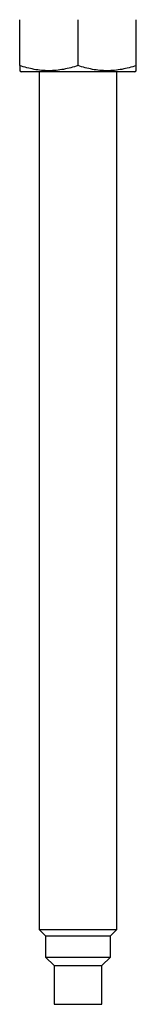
# Model space of a CAD drawing. Header units: inches. Extents: x 0.7 to 40, y 0 to 26.3.
# Tile 2 of 21: x 12.705 to 13.455, y 11.434 to 17.769. Entities that reach past the tile are written whole.
import ezdxf

# ---------------------------------------------------------------- set-up
doc = ezdxf.new("R2010")
doc.units = ezdxf.units.IN
doc.header["$MEASUREMENT"] = 0

msp = doc.modelspace()

# ---------------------------------------------------------------- linework, layer by layer
for p, q in [((12.7049, 17.4744), (12.7049, 17.7694)), ((13.0799, 17.4744), (13.0799, 17.7694)), ((13.4549, 17.4744), (13.4549, 17.7694)), ((12.7049, 17.4409), (12.7161, 17.4344)), ((13.0799, 17.4344), (12.7161, 17.4344)), ((12.8299, 17.4344), (12.8299, 11.9159)), ((13.4436, 17.4344), (13.0799, 17.4344)), ((13.3299, 11.9159), (13.3299, 17.4344)), ((13.4436, 17.4344), (13.4549, 17.4409)), ((12.8299, 11.9159), (12.8714, 11.8744)), ((12.8299, 11.9159), (13.3299, 11.9159)), ((13.2884, 11.8744), (13.3299, 11.9159)), ((12.8714, 11.8744), (12.8714, 11.7387)), ((12.8714, 11.8744), (13.2884, 11.8744)), ((13.2884, 11.7387), (13.2884, 11.8744)), ((12.8714, 11.7387), (12.9256, 11.6844)), ((12.8714, 11.7387), (13.2884, 11.7387)), ((13.2341, 11.6844), (13.2884, 11.7387)), ((12.9256, 11.6844), (12.9256, 11.4344)), ((12.9256, 11.6844), (13.2341, 11.6844)), ((13.2341, 11.4344), (13.2341, 11.6844)), ((12.9256, 11.4344), (13.2341, 11.4344))]:
    msp.add_line(p, q)
for points, knots in [([(13.0799, 17.4744), (13.0492, 17.4642), (13.0184, 17.4558), (12.9561, 17.4441), (12.9246, 17.4409), (12.8768, 17.4409), (12.8608, 17.4417), (12.8291, 17.4447), (12.8133, 17.447), (12.7664, 17.4558), (12.7355, 17.4642), (12.7049, 17.4744)], [0, 0, 0, 0, 0.25, 0.25, 0.5, 0.5, 0.625, 0.625, 0.75, 0.75, 1, 1, 1, 1]), ([(12.7049, 17.4744), (12.7049, 17.4642), (12.7049, 17.4558), (12.7049, 17.4441), (12.7049, 17.4409), (12.7049, 17.4409)], [0, 0, 0, 0, 0.5, 0.5, 1, 1, 1, 1]), ([(13.4549, 17.4744), (13.4242, 17.4642), (13.3934, 17.4558), (13.3311, 17.4441), (13.2996, 17.4409), (13.2518, 17.4409), (13.2358, 17.4417), (13.2041, 17.4447), (13.1883, 17.447), (13.1414, 17.4558), (13.1105, 17.4642), (13.0799, 17.4744)], [0, 0, 0, 0, 0.25, 0.25, 0.5, 0.5, 0.625, 0.625, 0.75, 0.75, 1, 1, 1, 1]), ([(13.4549, 17.4409), (13.4549, 17.4409), (13.4549, 17.4441), (13.4549, 17.4558), (13.4549, 17.4642), (13.4549, 17.4744)], [0, 0, 0, 0, 0.5, 0.5, 1, 1, 1, 1])]:
    msp.add_open_spline(points, degree=3, knots=knots)

doc.saveas('drawing.dxf')
